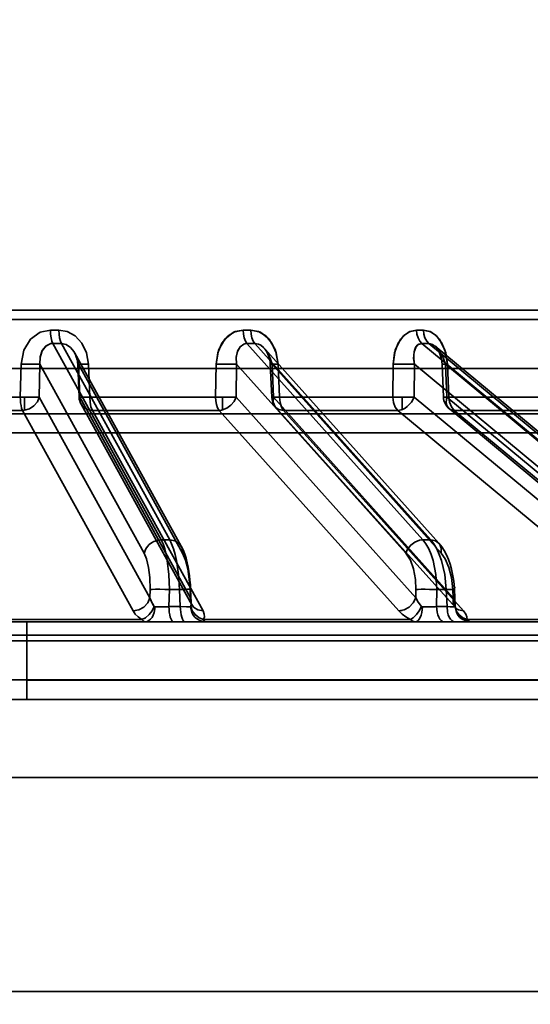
# Model space of a CAD drawing. Header units: millimetres. Extents: x -1465 to 393277, y -3788 to 454312.
# Tile 49 of 256: x 18834 to 18861, y 11624 to 11675. Entities that reach past the tile are written whole.
import ezdxf

# ---------------------------------------------------------------- set-up
doc = ezdxf.new("R2010")
doc.units = ezdxf.units.MM
doc.header["$XCLIPFRAME"] = 2
doc.layers.add('AHU03-3-68634OBJ', color=8, linetype='Continuous')
doc.layers.add('EC-MTR_250-0_7OBJ', color=8, linetype='Continuous')
picture_1 = doc.add_image_def('image1.bmp', size_in_pixel=(951, 911))

msp = doc.modelspace()

# ---------------------------------------------------------------- linework, layer by layer
at = {"layer": 'AHU03-3-68634OBJ', "color": 8, "linetype": 'Continuous', "lineweight": 35, "ltscale": 100}
for p, q in [((18954.259, 11639.827), (18686.259, 11639.827)), ((18953.759, 11635.827), (18686.759, 11635.827)), ((18953.759, 11624.827), (18686.759, 11624.827))]:
    msp.add_line(p, q, dxfattribs=at)
at = {"layer": 'EC-MTR_250-0_7OBJ', "color": 8, "linetype": 'Continuous', "lineweight": 35, "ltscale": 100}
for p, q in [((18874.229, 11659.827), (18822.411, 11659.827)), ((18874.729, 11659.34), (18822.391, 11659.34)), ((18846.163, 11658.802), (18845.762, 11658.802)), ((18841.554, 11648.028), (18835.99, 11658.115)), ((18841.996, 11648.028), (18836.432, 11658.115)), ((18854.995, 11648.028), (18845.96, 11658.115)), ((18845.96, 11658.115), (18846.368, 11658.115)), ((18855.402, 11648.028), (18846.368, 11658.115)), ((18867.234, 11647.917), (18854.943, 11658.115)), ((18867.589, 11647.919), (18855.3, 11658.115)), ((18837.123, 11657.615), (18842.588, 11647.706)), ((18846.873, 11657.845), (18855.822, 11647.854)), ((18846.95, 11657.737), (18846.997, 11657.658)), ((18846.997, 11657.658), (18847.039, 11657.57)), ((18847.039, 11657.57), (18847.077, 11657.474)), ((18855.634, 11657.973), (18867.644, 11648.009)), ((18834.324, 11655.364), (18834.366, 11657.057)), ((18834.366, 11657.057), (18834.324, 11655.364)), ((18835.29, 11655.357), (18835.334, 11657.05)), ((18840.685, 11647.348), (18835.334, 11657.05)), ((18837.344, 11655.353), (18837.276, 11657.045)), ((18837.374, 11655.357), (18837.306, 11657.05)), ((18842.657, 11647.348), (18837.306, 11657.05)), ((18837.818, 11657.057), (18837.885, 11655.364)), ((18837.885, 11655.364), (18837.818, 11657.057)), ((18844.38, 11657.057), (18844.349, 11655.364)), ((18845.4, 11655.357), (18845.432, 11657.05)), ((18854.121, 11647.348), (18845.432, 11657.05)), ((18847.077, 11657.474), (18847.109, 11657.373)), ((18847.109, 11657.374), (18847.134, 11657.267)), ((18847.134, 11657.267), (18847.152, 11657.156)), ((18847.152, 11657.157), (18847.161, 11657.044)), ((18847.233, 11655.351), (18847.161, 11657.044)), ((18855.938, 11647.348), (18847.249, 11657.05)), ((18847.32, 11655.357), (18847.249, 11657.05)), ((18847.631, 11655.364), (18847.561, 11657.057)), ((18847.561, 11657.057), (18847.631, 11655.364)), ((18853.467, 11657.057), (18853.449, 11655.364)), ((18853.449, 11655.364), (18853.467, 11657.057)), ((18854.544, 11655.357), (18854.562, 11657.05)), ((18865.732, 11647.782), (18854.562, 11657.05)), ((18855.953, 11657.301), (18855.973, 11657.17)), ((18855.972, 11657.174), (18855.983, 11657.043)), ((18856.055, 11655.351), (18855.983, 11657.043)), ((18866.34, 11648.599), (18856.155, 11657.05)), ((18856.227, 11655.357), (18856.155, 11657.05)), ((18856.326, 11655.364), (18856.255, 11657.057)), ((18856.326, 11655.364), (18856.255, 11657.057)), ((18769.409, 11656.827), (18871.109, 11656.827)), ((18834.324, 11655.364), (18827.461, 11655.364)), ((18834.53, 11654.684), (18834.53, 11655.358)), ((18840.974, 11645.056), (18835.29, 11655.357)), ((18843.057, 11645.056), (18837.374, 11655.357)), ((18844.349, 11655.364), (18837.885, 11655.364)), ((18844.702, 11654.698), (18844.702, 11655.354)), ((18854.63, 11645.056), (18845.4, 11655.357)), ((18856.55, 11645.056), (18847.32, 11655.357)), ((18853.449, 11655.364), (18847.632, 11655.364)), ((18853.935, 11654.723), (18853.935, 11655.352)), ((18862.675, 11648.614), (18854.544, 11655.357)), ((18864.348, 11648.622), (18856.227, 11655.357)), ((18861.273, 11655.364), (18856.326, 11655.364)), ((18834.434, 11654.677), (18827.517, 11654.677)), ((18840.114, 11644.376), (18834.434, 11654.677)), ((18837.443, 11654.998), (18843.126, 11644.698)), ((18843.709, 11644.376), (18838.023, 11654.677)), ((18844.538, 11654.677), (18838.023, 11654.677)), ((18853.765, 11644.376), (18844.538, 11654.677)), ((18847.436, 11654.851), (18856.666, 11644.55)), ((18857.078, 11644.376), (18847.845, 11654.677)), ((18853.709, 11654.677), (18847.845, 11654.677)), ((18861.838, 11647.934), (18853.709, 11654.677)), ((18856.343, 11654.769), (18864.465, 11648.034)), ((18864.731, 11647.942), (18856.608, 11654.677)), ((18861.594, 11654.677), (18856.608, 11654.677)), ((18772.817, 11654.501), (18867.701, 11654.501)), ((18819.246, 11653.527), (18871.582, 11653.527)), ((18841.996, 11648.028), (18841.554, 11648.028)), ((18855.402, 11648.028), (18854.995, 11648.028)), ((18842.684, 11647.509), (18842.587, 11647.708)), ((18842.684, 11647.509), (18842.587, 11647.708)), ((18842.765, 11647.299), (18842.684, 11647.509)), ((18840.974, 11645.056), (18840.984, 11645.478)), ((18841.956, 11644.599), (18841.976, 11645.478)), ((18841.976, 11645.478), (18842.502, 11645.478)), ((18842.502, 11645.478), (18842.54, 11644.599)), ((18843.057, 11645.056), (18843.039, 11645.478)), ((18843.098, 11644.817), (18843.069, 11645.484)), ((18854.63, 11645.056), (18854.636, 11645.478)), ((18855.699, 11644.599), (18855.711, 11645.478)), ((18856.195, 11645.478), (18855.711, 11645.478)), ((18856.195, 11645.478), (18856.236, 11644.599)), ((18856.55, 11645.056), (18856.53, 11645.478)), ((18856.617, 11645.487), (18856.599, 11645.747)), ((18856.656, 11644.661), (18856.617, 11645.487)), ((18841.956, 11644.599), (18842.54, 11644.599)), ((18843.101, 11644.778), (18843.098, 11644.818)), ((18843.126, 11644.697), (18843.121, 11644.707)), ((18856.236, 11644.599), (18855.699, 11644.599)), ((18856.681, 11644.533), (18856.688, 11644.523)), ((18840.57, 11643.942), (18829.297, 11643.942)), ((18854.354, 11643.942), (18843.735, 11643.942)), ((18866.434, 11643.942), (18857.271, 11643.942)), ((18842.189, 11643.827), (18829.256, 11643.827)), ((18842.772, 11643.827), (18842.189, 11643.827)), ((18842.772, 11643.827), (18875.591, 11643.827)), ((18887.392, 11643.127), (18760.873, 11643.127)), ((18876.122, 11642.844), (18829.102, 11642.845)), ((18834.66, 11640.845), (18834.66, 11642.845)), ((18834.66, 11640.845), (18830.503, 11640.845)), ((18867.13, 11640.845), (18834.66, 11640.845)), ((18867.13, 11640.827), (18834.66, 11640.827)), ((18830.488, 11639.827), (18870.249, 11639.827))]:
    msp.add_line(p, q, dxfattribs=at)
at = {"layer": 'EC-MTR_250-0_7OBJ', "color": 8, "linetype": 'Continuous', "lineweight": 35, "ltscale": 100, "flags": 128}
for points in [[(18835.869, 11658.802), (18835.336, 11658.686), (18834.853, 11658.332), (18834.507, 11657.768), (18834.366, 11657.057)], [(18835.99, 11658.115), (18835.942, 11658.234), (18835.903, 11658.4), (18835.878, 11658.597), (18835.869, 11658.802)], [(18837.818, 11657.057), (18837.716, 11657.637), (18837.481, 11658.127), (18837.141, 11658.5), (18836.736, 11658.727), (18836.305, 11658.802)], [(18836.432, 11658.115), (18836.382, 11658.234), (18836.341, 11658.4), (18836.315, 11658.597), (18836.305, 11658.802)], [(18845.762, 11658.802), (18845.269, 11658.686), (18844.825, 11658.332), (18844.507, 11657.768), (18844.38, 11657.057)], [(18844.38, 11657.057), (18844.465, 11657.637), (18844.677, 11658.127), (18844.989, 11658.5), (18845.364, 11658.727), (18845.762, 11658.802)], [(18845.762, 11658.802), (18845.777, 11658.597), (18845.817, 11658.4), (18845.881, 11658.234), (18845.96, 11658.115)], [(18847.561, 11657.057), (18847.465, 11657.637), (18847.247, 11658.127), (18846.933, 11658.5), (18846.56, 11658.727), (18846.163, 11658.802)], [(18846.163, 11658.802), (18846.654, 11658.686), (18847.098, 11658.332), (18847.421, 11657.768), (18847.561, 11657.057)], [(18846.368, 11658.115), (18846.287, 11658.234), (18846.221, 11658.4), (18846.179, 11658.597), (18846.163, 11658.802)], [(18853.467, 11657.057), (18853.538, 11657.637), (18853.723, 11658.127), (18853.997, 11658.5), (18854.325, 11658.727), (18854.674, 11658.802)], [(18854.674, 11658.801), (18854.242, 11658.686), (18853.852, 11658.332), (18853.575, 11657.768), (18853.467, 11657.057)], [(18854.674, 11658.802), (18854.694, 11658.597), (18854.75, 11658.4), (18854.836, 11658.234), (18854.943, 11658.115)], [(18855.026, 11658.802), (18855.456, 11658.686), (18855.845, 11658.332), (18856.129, 11657.768), (18856.255, 11657.057)], [(18855.3, 11658.115), (18855.191, 11658.234), (18855.104, 11658.4), (18855.047, 11658.597), (18855.026, 11658.802)], [(18856.255, 11657.057), (18856.168, 11657.637), (18855.976, 11658.127), (18855.7, 11658.5), (18855.373, 11658.727), (18855.027, 11658.801)], [(18835.334, 11657.05), (18835.344, 11657.395), (18835.449, 11657.737), (18835.647, 11657.991), (18835.884, 11658.104)], [(18835.334, 11657.05), (18835.35, 11657.43), (18835.453, 11657.746), (18835.634, 11657.98), (18835.884, 11658.104)], [(18835.884, 11658.104), (18835.919, 11658.11), (18835.954, 11658.114), (18835.99, 11658.115)], [(18837.306, 11657.05), (18837.225, 11657.385), (18837.085, 11657.679), (18836.894, 11657.913), (18836.671, 11658.063), (18836.432, 11658.115)], [(18845.432, 11657.05), (18845.416, 11657.402), (18845.476, 11657.705), (18845.605, 11657.942), (18845.794, 11658.083)], [(18845.432, 11657.05), (18845.416, 11657.4), (18845.481, 11657.722), (18845.61, 11657.947), (18845.794, 11658.083)], [(18845.794, 11658.083), (18845.847, 11658.101), (18845.903, 11658.111), (18845.96, 11658.115)], [(18845.794, 11658.083), (18845.847, 11658.101), (18845.903, 11658.111), (18845.96, 11658.115)], [(18847.249, 11657.05), (18847.177, 11657.314), (18847.076, 11657.546), (18846.953, 11657.747), (18846.813, 11657.908), (18846.672, 11658.019), (18846.554, 11658.079), (18846.368, 11658.115)], [(18854.562, 11657.05), (18854.522, 11657.347), (18854.545, 11657.692), (18854.627, 11657.913), (18854.769, 11658.067), (18854.943, 11658.115)], [(18854.562, 11657.05), (18854.524, 11657.314), (18854.525, 11657.546), (18854.559, 11657.747), (18854.624, 11657.908), (18854.707, 11658.019), (18854.79, 11658.079), (18854.943, 11658.115)], [(18856.155, 11657.05), (18856.056, 11657.347), (18855.877, 11657.692), (18855.7, 11657.913), (18855.491, 11658.067), (18855.3, 11658.115)], [(18837.102, 11657.646), (18837.14, 11657.574), (18837.175, 11657.497), (18837.206, 11657.415), (18837.232, 11657.329), (18837.253, 11657.238), (18837.268, 11657.143), (18837.276, 11657.045)], [(18837.102, 11657.645), (18837.155, 11657.543), (18837.2, 11657.432), (18837.237, 11657.311), (18837.263, 11657.181), (18837.276, 11657.045)], [(18846.853, 11657.864), (18846.902, 11657.807), (18846.95, 11657.737), (18846.997, 11657.658)], [(18855.624, 11657.981), (18855.654, 11657.953), (18855.689, 11657.915), (18855.728, 11657.865), (18855.769, 11657.802), (18855.811, 11657.725), (18855.853, 11657.635), (18855.891, 11657.533), (18855.925, 11657.421), (18855.953, 11657.301)], [(18855.624, 11657.98), (18855.657, 11657.951), (18855.694, 11657.909), (18855.734, 11657.856), (18855.776, 11657.79), (18855.818, 11657.711), (18855.859, 11657.62), (18855.896, 11657.52), (18855.928, 11657.41), (18855.954, 11657.293)], [(18835.334, 11657.05), (18835.278, 11657.047), (18835.195, 11657.044), (18834.955, 11657.044), (18834.656, 11657.048), (18834.366, 11657.057)], [(18837.276, 11657.045), (18837.297, 11657.044), (18837.315, 11657.043), (18837.337, 11657.043), (18837.364, 11657.044), (18837.396, 11657.044), (18837.432, 11657.045), (18837.515, 11657.047), (18837.61, 11657.05), (18837.712, 11657.053), (18837.818, 11657.057)], [(18837.306, 11657.05), (18837.29, 11657.048), (18837.279, 11657.047), (18837.29, 11657.044), (18837.308, 11657.043), (18837.334, 11657.043), (18837.367, 11657.044), (18837.408, 11657.044), (18837.455, 11657.045), (18837.507, 11657.047), (18837.564, 11657.048), (18837.625, 11657.05), (18837.688, 11657.052), (18837.818, 11657.057)], [(18837.306, 11657.05), (18837.293, 11657.048), (18837.28, 11657.047)], [(18844.349, 11655.364), (18844.368, 11656.21), (18844.386, 11657.056)], [(18845.432, 11657.05), (18845.246, 11657.044), (18844.971, 11657.044), (18844.66, 11657.048), (18844.38, 11657.057)], [(18847.161, 11657.044), (18847.173, 11657.043), (18847.19, 11657.044), (18847.207, 11657.044), (18847.226, 11657.045), (18847.249, 11657.045), (18847.275, 11657.046), (18847.336, 11657.048), (18847.405, 11657.051), (18847.481, 11657.053), (18847.561, 11657.057)], [(18847.249, 11657.05), (18847.23, 11657.049), (18847.213, 11657.048), (18847.198, 11657.047), (18847.185, 11657.046), (18847.175, 11657.045), (18847.165, 11657.044)], [(18847.249, 11657.05), (18847.22, 11657.048), (18847.196, 11657.047), (18847.178, 11657.045), (18847.166, 11657.044), (18847.194, 11657.044), (18847.221, 11657.044), (18847.254, 11657.045), (18847.294, 11657.047), (18847.34, 11657.048), (18847.39, 11657.05), (18847.445, 11657.052), (18847.561, 11657.057)], [(18853.467, 11657.057), (18853.687, 11657.049), (18853.953, 11657.045)], [(18854.562, 11657.05), (18854.336, 11657.044), (18854.037, 11657.044), (18853.726, 11657.048), (18853.467, 11657.057)], [(18855.983, 11657.043), (18855.994, 11657.044), (18856.014, 11657.045), (18856.027, 11657.046), (18856.042, 11657.047), (18856.059, 11657.048), (18856.099, 11657.049), (18856.146, 11657.052), (18856.198, 11657.054), (18856.255, 11657.057)], [(18856.155, 11657.05), (18856.118, 11657.048), (18856.085, 11657.047), (18856.055, 11657.046), (18856.03, 11657.045), (18856.01, 11657.044), (18855.995, 11657.044), (18855.984, 11657.043)], [(18834.324, 11655.364), (18834.378, 11655.362), (18834.434, 11655.36), (18834.484, 11655.36), (18834.53, 11655.358)], [(18834.434, 11654.677), (18834.392, 11654.79), (18834.361, 11654.923), (18834.341, 11655.064), (18834.329, 11655.212), (18834.324, 11655.364)], [(18834.324, 11655.364), (18834.329, 11655.212), (18834.341, 11655.065), (18834.361, 11654.922), (18834.392, 11654.79), (18834.433, 11654.677)], [(18834.53, 11655.358), (18834.551, 11655.357), (18834.578, 11655.357), (18834.611, 11655.356), (18834.644, 11655.355), (18834.674, 11655.354), (18834.703, 11655.354), (18834.732, 11655.353), (18834.762, 11655.353), (18834.796, 11655.352), (18834.832, 11655.352), (18834.872, 11655.352), (18834.914, 11655.351), (18834.959, 11655.351), (18835.006, 11655.351), (18835.055, 11655.351), (18835.105, 11655.351), (18835.156, 11655.352), (18835.205, 11655.353), (18835.251, 11655.355), (18835.29, 11655.357)], [(18835.29, 11655.357), (18835.198, 11655.118), (18835.025, 11654.91), (18834.793, 11654.759), (18834.53, 11654.684)], [(18837.374, 11655.357), (18837.348, 11655.352), (18837.436, 11655.351), (18837.623, 11655.355), (18837.885, 11655.364)], [(18837.374, 11655.357), (18837.348, 11655.352), (18837.43, 11655.351), (18837.617, 11655.355), (18837.885, 11655.364)], [(18838.023, 11654.677), (18837.749, 11654.731), (18837.531, 11654.878), (18837.4, 11655.097), (18837.374, 11655.357)], [(18837.885, 11655.364), (18837.903, 11655.091), (18837.95, 11654.852), (18838.023, 11654.677)], [(18844.349, 11655.364), (18844.362, 11655.167), (18844.396, 11654.985), (18844.453, 11654.817), (18844.537, 11654.677)], [(18844.538, 11654.677), (18844.453, 11654.817), (18844.397, 11654.985), (18844.362, 11655.167), (18844.349, 11655.364)], [(18845.4, 11655.357), (18845.3, 11655.135), (18845.138, 11654.938), (18844.932, 11654.787), (18844.702, 11654.698)], [(18844.702, 11655.354), (18844.737, 11655.354), (18844.784, 11655.353), (18844.836, 11655.352), (18844.889, 11655.352), (18844.945, 11655.351), (18845.006, 11655.351), (18845.07, 11655.351), (18845.136, 11655.351), (18845.205, 11655.352), (18845.273, 11655.353), (18845.339, 11655.355), (18845.4, 11655.357)], [(18847.631, 11655.364), (18847.403, 11655.355), (18847.266, 11655.351), (18847.236, 11655.352), (18847.32, 11655.357)], [(18847.631, 11655.364), (18847.406, 11655.356), (18847.269, 11655.351), (18847.236, 11655.352), (18847.32, 11655.357)], [(18847.32, 11655.357), (18847.316, 11655.097), (18847.353, 11654.981), (18847.414, 11654.878), (18847.497, 11654.794), (18847.599, 11654.731), (18847.845, 11654.677)], [(18847.845, 11654.677), (18847.735, 11654.848), (18847.66, 11655.085), (18847.631, 11655.364)], [(18853.709, 11654.677), (18853.575, 11654.848), (18853.484, 11655.085), (18853.449, 11655.364)], [(18853.449, 11655.364), (18853.715, 11655.356), (18854.009, 11655.351), (18854.301, 11655.352), (18854.544, 11655.357)], [(18853.449, 11655.364), (18853.513, 11655.361), (18853.576, 11655.359), (18853.637, 11655.357), (18853.696, 11655.356), (18853.752, 11655.355), (18853.804, 11655.354), (18853.852, 11655.353), (18853.897, 11655.352), (18853.935, 11655.352)], [(18854.544, 11655.357), (18854.404, 11655.097), (18854.198, 11654.878), (18854.079, 11654.794), (18853.955, 11654.731), (18853.709, 11654.677)], [(18853.935, 11655.352), (18853.97, 11655.352), (18854.015, 11655.351), (18854.063, 11655.351), (18854.113, 11655.351), (18854.167, 11655.351), (18854.224, 11655.351), (18854.285, 11655.351), (18854.348, 11655.352), (18854.413, 11655.353), (18854.479, 11655.355), (18854.544, 11655.357)], [(18856.326, 11655.364), (18856.141, 11655.355), (18856.058, 11655.351), (18856.088, 11655.352), (18856.227, 11655.357)], [(18856.608, 11654.677), (18856.497, 11654.692), (18856.398, 11654.731), (18856.316, 11654.794), (18856.253, 11654.878), (18856.211, 11654.981), (18856.193, 11655.097), (18856.227, 11655.357)], [(18856.326, 11655.364), (18856.362, 11655.093), (18856.459, 11654.854), (18856.608, 11654.677)], [(18844.538, 11654.677), (18844.578, 11654.679), (18844.702, 11654.698)], [(18844.702, 11654.698), (18844.661, 11654.689), (18844.538, 11654.677)], [(18853.935, 11654.723), (18853.877, 11654.704), (18853.709, 11654.677)], [(18841.445, 11648.021), (18841.185, 11647.947), (18841.059, 11647.877), (18840.944, 11647.79), (18840.847, 11647.687), (18840.771, 11647.576), (18840.685, 11647.348)], [(18841.554, 11648.028), (18841.651, 11647.819), (18841.737, 11647.57), (18841.812, 11647.284), (18841.873, 11646.966), (18841.955, 11646.256), (18841.976, 11645.478)], [(18842.657, 11647.348), (18842.633, 11647.601), (18842.496, 11647.83), (18842.264, 11647.98), (18841.996, 11648.028)], [(18842.502, 11645.478), (18842.446, 11646.256), (18842.338, 11646.966), (18842.267, 11647.284), (18842.185, 11647.57), (18842.094, 11647.819), (18841.996, 11648.028)], [(18854.819, 11648.007), (18854.588, 11647.917), (18854.375, 11647.759), (18854.214, 11647.558), (18854.121, 11647.348)], [(18854.995, 11648.028), (18854.953, 11648.027), (18854.819, 11648.007)], [(18855.711, 11645.478), (18855.664, 11646.256), (18855.522, 11646.966), (18855.418, 11647.284), (18855.295, 11647.57), (18855.153, 11647.819), (18854.995, 11648.028)], [(18855.402, 11648.028), (18855.562, 11647.819), (18855.708, 11647.57), (18855.838, 11647.284), (18855.95, 11646.966), (18856.116, 11646.256), (18856.195, 11645.478)], [(18855.402, 11648.028), (18855.644, 11647.98), (18855.842, 11647.83), (18855.944, 11647.601), (18855.938, 11647.348)], [(18856.207, 11647.259), (18856.092, 11647.479), (18855.964, 11647.677), (18855.822, 11647.854)], [(18856.599, 11645.747), (18856.568, 11646.008), (18856.524, 11646.27), (18856.466, 11646.528), (18856.394, 11646.78), (18856.308, 11647.025), (18856.207, 11647.259), (18856.092, 11647.479), (18855.964, 11647.677), (18855.822, 11647.854)], [(18840.984, 11645.478), (18840.97, 11646.093), (18840.911, 11646.608), (18840.808, 11647.049), (18840.685, 11647.348)], [(18842.657, 11647.348), (18842.807, 11646.982), (18842.919, 11646.533), (18843, 11645.997), (18843.039, 11645.478)], [(18843.069, 11645.484), (18843.056, 11645.721), (18843.036, 11645.954), (18843.01, 11646.182), (18842.978, 11646.409), (18842.939, 11646.633), (18842.891, 11646.857), (18842.833, 11647.081), (18842.765, 11647.3)], [(18843.056, 11645.72), (18843.036, 11645.954), (18843.01, 11646.182), (18842.978, 11646.408), (18842.939, 11646.633), (18842.891, 11646.857), (18842.834, 11647.081)], [(18854.121, 11647.348), (18854.356, 11646.982), (18854.516, 11646.533), (18854.612, 11645.997), (18854.636, 11645.478)], [(18856.53, 11645.478), (18856.461, 11646.093), (18856.332, 11646.608), (18856.144, 11647.049), (18855.938, 11647.348)], [(18840.984, 11645.478), (18841.027, 11645.481), (18841.088, 11645.485), (18841.264, 11645.488), (18841.494, 11645.488), (18841.744, 11645.485)], [(18842.502, 11645.478), (18842.611, 11645.481), (18842.718, 11645.485), (18842.817, 11645.487), (18842.905, 11645.489), (18842.942, 11645.489), (18842.976, 11645.489), (18843.005, 11645.489), (18843.028, 11645.488), (18843.046, 11645.488), (18843.059, 11645.487), (18843.069, 11645.488), (18843.055, 11645.352)], [(18843.069, 11645.484), (18843.052, 11645.48), (18843.039, 11645.478)], [(18854.636, 11645.478), (18854.753, 11645.484), (18854.917, 11645.488), (18855.117, 11645.489), (18855.334, 11645.487)], [(18856.195, 11645.478), (18856.279, 11645.481), (18856.359, 11645.484), (18856.432, 11645.486), (18856.496, 11645.488), (18856.524, 11645.488), (18856.548, 11645.489), (18856.569, 11645.489), (18856.587, 11645.489), (18856.6, 11645.489), (18856.613, 11645.488), (18856.639, 11645.611)], [(18856.53, 11645.478), (18856.56, 11645.48), (18856.584, 11645.482), (18856.602, 11645.484), (18856.614, 11645.486), (18856.601, 11645.489), (18856.581, 11645.489), (18856.552, 11645.489), (18856.517, 11645.488), (18856.474, 11645.487), (18856.426, 11645.486), (18856.373, 11645.484), (18856.316, 11645.482), (18856.195, 11645.478)], [(18856.617, 11645.487), (18856.604, 11645.484), (18856.594, 11645.483), (18856.581, 11645.482), (18856.566, 11645.481), (18856.53, 11645.478)], [(18840.974, 11645.056), (18840.869, 11644.796), (18840.67, 11644.577), (18840.406, 11644.43), (18840.114, 11644.376)], [(18841.198, 11644.612), (18841.123, 11644.716), (18840.974, 11645.056)], [(18840.974, 11645.056), (18841.011, 11644.94), (18841.198, 11644.612)], [(18843.057, 11645.056), (18843.073, 11644.996), (18843.098, 11644.817)], [(18843.057, 11645.056), (18843.083, 11644.796), (18843.215, 11644.577), (18843.434, 11644.43), (18843.709, 11644.376)], [(18843.098, 11644.817), (18843.093, 11644.876), (18843.057, 11645.056)], [(18854.63, 11645.056), (18854.505, 11644.796), (18854.298, 11644.577), (18854.039, 11644.43), (18853.765, 11644.376)], [(18854.922, 11644.612), (18854.754, 11644.825), (18854.63, 11645.056)], [(18854.63, 11645.056), (18854.754, 11644.825), (18854.922, 11644.612)], [(18856.55, 11645.056), (18856.546, 11644.796), (18856.583, 11644.679), (18856.644, 11644.577), (18856.728, 11644.493), (18856.83, 11644.43), (18857.078, 11644.376)], [(18856.656, 11644.661), (18856.624, 11644.854), (18856.55, 11645.056)], [(18856.657, 11644.612), (18856.631, 11644.827), (18856.55, 11645.056)], [(18840.57, 11643.942), (18840.752, 11644.03), (18840.936, 11644.187), (18841.091, 11644.392), (18841.198, 11644.612)], [(18841.241, 11644.589), (18841.2, 11644.305), (18841.154, 11644.169), (18841.091, 11644.048), (18841.015, 11643.95), (18840.931, 11643.88), (18840.843, 11643.84), (18840.758, 11643.827)], [(18841.198, 11644.612), (18841.211, 11644.599), (18841.225, 11644.591), (18841.241, 11644.589)], [(18841.724, 11644.592), (18841.595, 11644.59), (18841.241, 11644.589)], [(18841.241, 11644.589), (18841.351, 11644.588), (18841.724, 11644.592)], [(18842.105, 11643.881), (18842.064, 11643.952), (18842.027, 11644.052), (18841.997, 11644.174), (18841.975, 11644.312), (18841.962, 11644.457), (18841.956, 11644.599)], [(18842.54, 11644.599), (18842.862, 11644.59), (18842.981, 11644.588), (18843.064, 11644.589)], [(18842.54, 11644.599), (18842.545, 11644.457), (18842.558, 11644.312), (18842.581, 11644.174), (18842.611, 11644.052), (18842.647, 11643.952), (18842.688, 11643.881)], [(18843.08, 11644.612), (18843.075, 11644.599), (18843.064, 11644.589)], [(18843.064, 11644.589), (18843.127, 11644.305), (18843.2, 11644.169), (18843.298, 11644.048), (18843.416, 11643.95), (18843.548, 11643.88), (18843.819, 11643.827)], [(18843.098, 11644.817), (18843.098, 11644.764), (18843.08, 11644.612)], [(18843.08, 11644.612), (18843.089, 11644.661), (18843.098, 11644.817)], [(18843.08, 11644.612), (18843.152, 11644.392), (18843.3, 11644.187), (18843.506, 11644.03), (18843.735, 11643.942)], [(18843.115, 11644.723), (18843.108, 11644.746), (18843.101, 11644.778), (18843.098, 11644.818)], [(18843.126, 11644.697), (18843.121, 11644.707), (18843.115, 11644.723)], [(18854.922, 11644.612), (18854.812, 11644.392), (18854.666, 11644.187), (18854.505, 11644.03), (18854.354, 11643.942)], [(18854.622, 11643.827), (18854.684, 11643.84), (18854.747, 11643.88), (18854.809, 11643.95), (18854.864, 11644.048), (18854.909, 11644.169), (18854.942, 11644.305), (18854.972, 11644.589)], [(18854.972, 11644.589), (18854.954, 11644.591), (18854.937, 11644.599), (18854.922, 11644.612)], [(18855.321, 11644.59), (18855.419, 11644.591), (18855.699, 11644.599)], [(18856.075, 11643.827), (18856.008, 11643.84), (18855.939, 11643.881), (18855.873, 11643.952), (18855.814, 11644.052), (18855.765, 11644.174), (18855.729, 11644.312), (18855.699, 11644.599)], [(18856.236, 11644.599), (18856.391, 11644.594), (18856.515, 11644.59), (18856.604, 11644.588), (18856.634, 11644.588), (18856.652, 11644.589)], [(18856.613, 11643.827), (18856.546, 11643.84), (18856.477, 11643.881), (18856.411, 11643.952), (18856.351, 11644.052), (18856.302, 11644.174), (18856.266, 11644.312), (18856.236, 11644.599)], [(18856.652, 11644.589), (18856.657, 11644.612)], [(18857.444, 11643.827), (18857.16, 11643.88), (18857.021, 11643.95), (18856.897, 11644.048), (18856.794, 11644.169), (18856.718, 11644.305), (18856.652, 11644.589)], [(18856.689, 11644.522), (18856.678, 11644.545), (18856.67, 11644.572), (18856.661, 11644.611), (18856.656, 11644.66)], [(18856.657, 11644.612), (18856.711, 11644.392), (18856.845, 11644.187), (18857.043, 11644.03), (18857.271, 11643.942)], [(18856.666, 11644.55), (18856.681, 11644.533), (18856.688, 11644.523)], [(18840.114, 11644.376), (18840.226, 11644.22), (18840.38, 11644.075), (18840.57, 11643.942)], [(18840.57, 11643.942), (18840.629, 11643.878), (18840.692, 11643.84), (18840.758, 11643.827)], [(18843.709, 11644.376), (18843.77, 11644.22), (18843.778, 11644.075), (18843.735, 11643.942)], [(18843.735, 11643.942), (18843.757, 11643.891), (18843.779, 11643.855), (18843.819, 11643.827)], [(18853.765, 11644.376), (18853.806, 11644.378), (18853.932, 11644.397)], [(18853.765, 11644.376), (18853.929, 11644.22), (18854.127, 11644.075), (18854.354, 11643.942)], [(18854.354, 11643.942), (18854.439, 11643.878), (18854.529, 11643.84), (18854.622, 11643.827)], [(18857.078, 11644.376), (18857.195, 11644.22), (18857.258, 11644.075), (18857.271, 11643.942)], [(18857.271, 11643.942), (18857.258, 11644.074), (18857.195, 11644.22), (18857.078, 11644.376)], [(18857.271, 11643.942), (18857.328, 11643.878), (18857.386, 11643.84), (18857.444, 11643.827)], [(18834.66, 11642.845), (18834.658, 11643.217), (18834.655, 11643.53), (18834.651, 11643.748), (18834.645, 11643.827)], [(18842.189, 11643.827), (18842.147, 11643.84), (18842.126, 11643.857), (18842.105, 11643.881)], [(18842.688, 11643.881), (18842.709, 11643.857), (18842.73, 11643.84), (18842.772, 11643.827)], [(18834.646, 11639.827), (18834.651, 11639.901), (18834.656, 11640.109), (18834.659, 11640.434), (18834.66, 11640.845)]]:
    msp.add_lwpolyline(points, dxfattribs=at)
at = {"layer": 'EC-MTR_250-0_7OBJ', "color": 8, "linetype": 'Continuous', "lineweight": 35, "ltscale": 100}
for centre, radius, start, end in [((18836.087, 11751.012), 92.21, 269.86466, 270.13534), ((18845.963, 11737.032), 78.231, 269.85298, 270.14702), ((18854.85, 11719.076), 60.275, 269.83275, 270.16725), ((18854.85, 11718.867), 60.066, 269.83217, 270.16783), ((18835.988, 11657.591), 0.524, 89.7184, 101.4115), ((18836.211, 11753.05), 94.935, 269.86662, 270.13338), ((18846.164, 11738.657), 80.543, 269.85511, 270.14489), ((18855.121, 11720.17), 62.056, 269.83517, 270.16483), ((18855.121, 11719.955), 61.841, 269.83459, 270.16541), ((18845.068, 11675.637), 18.594, 267.8809, 268.9705), ((18835.117, 11678.284), 22.934, 268.0169, 268.5317), ((18838.143, 11655.385), 0.8, 182.3008, 208.8883), ((18845.055, 11674.675), 19.324, 267.9066, 268.9528), ((18845.048, 11674.402), 19.051, 267.899, 268.9603), ((18848.032, 11655.385), 0.8, 182.4167, 221.8611), ((18856.854, 11655.385), 0.8, 182.4349, 230.3327), ((18834.42, 11655.534), 0.858, 270.8789, 277.3087), ((18834.421, 11655.528), 0.851, 270.8534, 277.3344), ((18841.554, 11647.172), 0.856, 90.0518, 97.3135), ((18841.554, 11647.18), 0.848, 90.019, 97.3462), ((18841.338, 11627.492), 17.997, 87.9661, 88.7053), ((18841.349, 11627.876), 17.613, 87.9581, 88.7134), ((18855.132, 11630.187), 15.301, 87.8341, 89.2458), ((18841.322, 11662.522), 17.934, 271.285, 272.0278), ((18841.336, 11662.032), 17.444, 271.2746, 272.0382), ((18855.098, 11660.609), 16.021, 269.5491, 270.7999), ((18855.101, 11659.66), 15.072, 269.5097, 270.8393), ((18855.134, 11659.411), 14.823, 270.7246, 272.183), ((18855.998, 11644.628), 0.659, 358.5857, 2.8176), ((18840.105, 11645.226), 0.85, 270.6356, 277.3379)]:
    msp.add_arc(centre, radius, start, end, dxfattribs=at)

# ---------------------------------------------------------------- pictures from other files: only their frames are drawn
at = {"color": 8, "lineweight": 13}
image = msp.add_image(picture_1, insert=(17864.134, 12545.821), size_in_units=(1986.021, 1904.625), rotation=-90, dxfattribs=at)
image.set_boundary_path([(-0.5, -0.5), (950.5, 910.5)])

doc.saveas('drawing.dxf')
